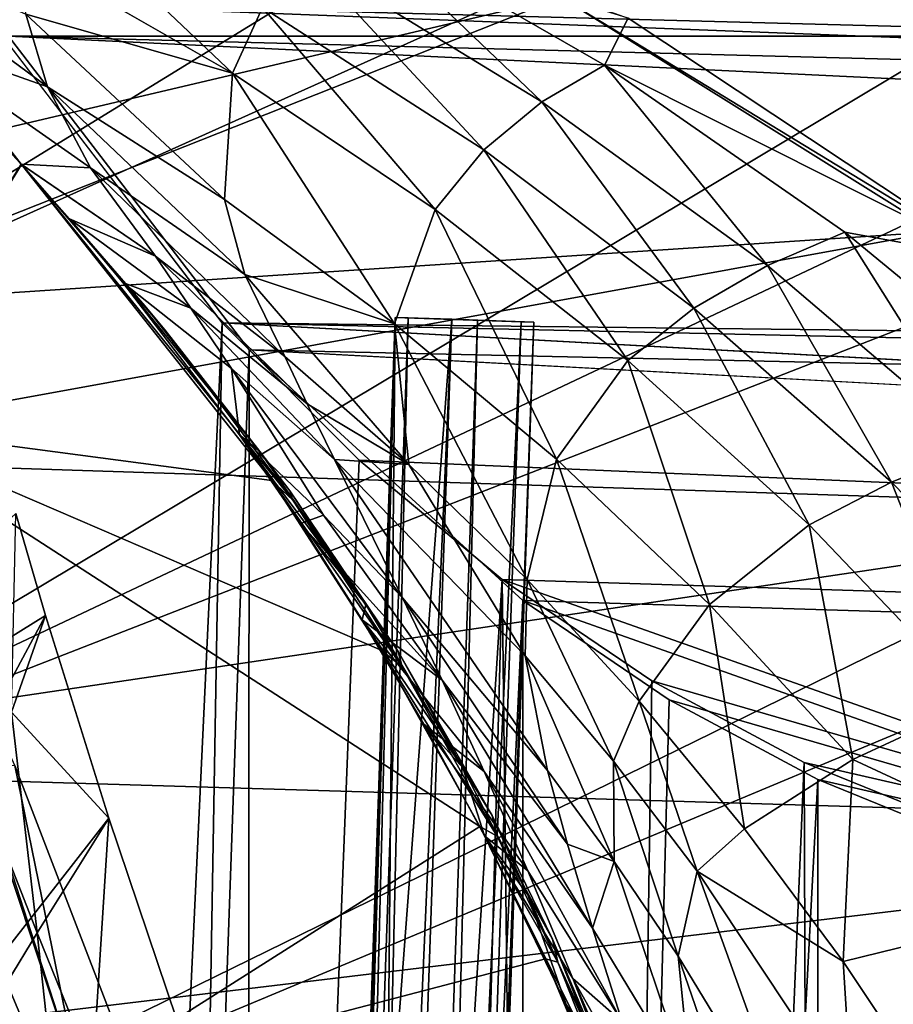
# Model space of a CAD drawing. Header units: metres. Extents: x 0 to 1004, y -708 to 0.
# Tile 28 of 103: x 89 to 148, y -201 to -135. Entities that reach past the tile are written whole.
import ezdxf

# ---------------------------------------------------------------- set-up
doc = ezdxf.new("R2010")
doc.units = ezdxf.units.M

msp = doc.modelspace()

# ---------------------------------------------------------------- linework, layer by layer
at = {"layer": 'top01'}
for points in [[(125.190033, -133.015198, 661.334717), (98.35495, -120.568481, 662.037415), (77.891426, -144.171539, 662.573303)], [(77.891426, -144.171539, 662.573303), (98.35495, -120.568481, 662.037415), (78.391762, -128.636993, 662.560181)], [(102.940353, -138.150208, 501.049255), (88.576805, -129.91954, 501.049255), (89.341034, -125.264824, 532.700256)], [(104.98056, -133.725479, 532.724182), (102.940353, -138.150208, 501.049255), (89.341034, -125.264824, 532.700256)], [(88.650467, -144.322479, 240.370224), (74.97776, -126.768234, 234.657715), (81.289398, -135.543457, 408.139984)], [(77.797256, -162.056335, 241.289352), (74.97776, -126.768234, 234.657715), (88.650467, -144.322479, 240.370224)], [(107.807404, -130.25148, 564.52356), (110.991119, -127.732986, 596.39978), (123.889717, -140.089279, 564.550598)], [(110.991119, -127.732986, 596.39978), (129.740082, -134.435089, 628.322754), (128.122391, -137.629944, 596.417236)], [(110.991119, -127.732986, 596.39978), (128.122391, -137.629944, 596.417236), (123.889717, -140.089279, 564.550598)], [(80.481934, -135.562149, 440.146881), (75.678833, -128.199692, 472.196136), (90.435593, -139.075638, 453.981445)], [(75.678833, -128.199692, 472.196136), (88.951767, -134.178284, 477.398926), (90.435593, -139.075638, 453.981445)], [(88.951767, -134.178284, 477.398926), (88.576805, -129.91954, 501.049255), (102.940353, -138.150208, 501.049255)], [(104.98056, -133.725479, 532.724182), (107.807404, -130.25148, 564.52356), (119.954422, -143.344849, 532.748108)], [(107.807404, -130.25148, 564.52356), (123.889717, -140.089279, 564.550598), (119.954422, -143.344849, 532.748108)], [(150.603806, -148.907761, 660.66925), (125.190033, -133.015198, 661.334717), (72.071655, -154.054321, 662.725708)], [(72.071655, -154.054321, 662.725708), (125.190033, -133.015198, 661.334717), (77.891426, -144.171539, 662.573303)], [(154.280563, -150.726608, 628.322754), (125.190033, -133.015198, 661.334717), (150.603806, -148.907761, 660.66925)], [(154.280563, -150.726608, 628.322754), (129.740082, -134.435089, 628.322754), (125.190033, -133.015198, 661.334717)], [(116.674675, -147.392715, 501.049255), (102.940353, -138.150208, 501.049255), (104.98056, -133.725479, 532.724182)], [(119.954422, -143.344849, 532.748108), (116.674675, -147.392715, 501.049255), (104.98056, -133.725479, 532.724182)], [(90.435593, -139.075638, 453.981445), (88.951767, -134.178284, 477.398926), (102.413231, -146.703796, 454.364899)], [(88.951767, -134.178284, 477.398926), (102.940353, -138.150208, 501.049255), (102.413231, -146.703796, 454.364899)], [(129.740082, -134.435089, 628.322754), (154.280563, -150.726608, 628.322754), (128.122391, -137.629944, 596.417236)], [(81.289398, -135.543457, 408.139984), (80.481934, -135.562149, 440.146881), (88.650467, -144.322479, 408.139984)], [(88.650467, -144.322479, 408.139984), (80.481934, -135.562149, 440.146881), (93.328293, -144.556656, 430.964935)], [(80.481934, -135.562149, 440.146881), (90.435593, -139.075638, 453.981445), (93.328293, -144.556656, 430.964935)], [(88.650467, -144.322479, 408.139984), (88.650467, -144.322479, 240.370224), (81.289398, -135.543457, 408.139984)], [(128.122391, -137.629944, 596.417236), (139.167053, -151.17244, 564.577698), (123.889717, -140.089279, 564.550598)], [(128.122391, -137.629944, 596.417236), (154.280563, -150.726608, 628.322754), (144.396408, -148.912979, 596.434692)], [(128.122391, -137.629944, 596.417236), (144.396408, -148.912979, 596.434692), (139.167053, -151.17244, 564.577698)], [(102.413231, -146.703796, 454.364899), (102.940353, -138.150208, 501.049255), (113.921112, -155.120407, 454.824524)], [(113.921112, -155.120407, 454.824524), (102.940353, -138.150208, 501.049255), (116.674675, -147.392715, 501.049255)], [(93.328293, -144.556656, 430.964935), (90.435593, -139.075638, 453.981445), (103.795029, -151.794312, 431.496185)], [(90.435593, -139.075638, 453.981445), (102.413231, -146.703796, 454.364899), (103.795029, -151.794312, 431.496185)], [(119.954422, -143.344849, 532.748108), (123.889717, -140.089279, 564.550598), (134.175613, -154.068909, 532.771973)], [(123.889717, -140.089279, 564.550598), (139.167053, -151.17244, 564.577698), (134.175613, -154.068909, 532.771973)], [(129.708603, -157.599197, 501.049255), (116.674675, -147.392715, 501.049255), (119.954422, -143.344849, 532.748108)], [(134.175613, -154.068909, 532.771973), (129.708603, -157.599197, 501.049255), (119.954422, -143.344849, 532.748108)], [(88.650467, -144.322479, 240.370224), (88.668053, -144.341919, 240.376358), (77.797256, -162.056335, 241.289352)], [(88.668053, -144.341919, 240.376358), (105.610115, -165.731873, 246.879181), (77.797256, -162.056335, 241.289352)], [(93.328293, -144.556656, 430.964935), (97.747139, -150.550797, 408.510498), (88.650467, -144.322479, 408.139984)], [(97.747139, -150.550797, 408.510498), (88.660416, -144.333466, 408.103271), (88.650467, -144.322479, 408.139984)], [(88.668053, -144.341919, 240.376358), (88.650467, -144.322479, 240.370224), (88.670448, -144.344543, 282.308929)], [(88.670448, -144.344543, 282.308929), (88.650467, -144.322479, 240.370224), (88.670197, -144.344269, 324.239838)], [(88.650467, -144.322479, 240.370224), (88.650467, -144.322479, 408.139984), (88.670197, -144.344269, 324.239838)], [(88.670197, -144.344269, 324.239838), (88.650467, -144.322479, 408.139984), (88.666824, -144.340546, 366.170746)], [(88.650467, -144.322479, 408.139984), (88.660416, -144.333466, 408.103271), (88.666824, -144.340546, 366.170746)], [(91.923637, -148.026245, 396.996796), (88.660416, -144.333466, 408.103271), (97.747139, -150.550797, 408.510498)], [(88.666824, -144.340546, 366.170746), (88.660416, -144.333466, 408.103271), (91.923637, -148.026245, 396.996796)], [(88.666824, -144.340546, 366.170746), (91.923637, -148.026245, 396.996796), (97.005737, -153.905975, 352.600098)], [(88.670197, -144.344269, 324.239838), (88.666824, -144.340546, 366.170746), (97.005737, -153.905975, 352.600098)], [(105.610115, -165.731873, 246.879181), (88.668053, -144.341919, 240.376358), (107.029373, -167.051926, 278.690796)], [(107.029373, -167.051926, 278.690796), (88.668053, -144.341919, 240.376358), (88.670448, -144.344543, 282.308929)], [(98.367912, -155.531693, 316.514069), (88.670448, -144.344543, 282.308929), (88.670197, -144.344269, 324.239838)], [(98.367912, -155.531693, 316.514069), (88.670197, -144.344269, 324.239838), (97.005737, -153.905975, 352.600098)], [(107.029373, -167.051926, 278.690796), (88.670448, -144.344543, 282.308929), (98.367912, -155.531693, 316.514069)], [(103.795029, -151.794312, 431.496185), (106.500053, -157.332748, 409.128479), (93.328293, -144.556656, 430.964935)], [(106.500053, -157.332748, 409.128479), (97.747139, -150.550797, 408.510498), (93.328293, -144.556656, 430.964935)], [(103.795029, -151.794312, 431.496185), (102.413231, -146.703796, 454.364899), (113.921112, -155.120407, 454.824524)], [(113.921112, -155.120407, 454.824524), (116.674675, -147.392715, 501.049255), (124.887856, -164.277863, 455.336273)], [(116.674675, -147.392715, 501.049255), (129.708603, -157.599197, 501.049255), (124.887856, -164.277863, 455.336273)], [(95.526718, -152.321991, 386.216644), (91.923637, -148.026245, 396.996796), (100.140663, -154.055405, 397.409515)], [(91.923637, -148.026245, 396.996796), (97.747139, -150.550797, 408.510498), (100.140663, -154.055405, 397.409515)], [(91.923637, -148.026245, 396.996796), (95.526718, -152.321991, 386.216644), (97.005737, -153.905975, 352.600098)], [(173.657318, -167.69252, 660.065552), (150.603806, -148.907761, 660.66925), (66.513504, -164.182388, 662.871216)], [(66.513504, -164.182388, 662.871216), (150.603806, -148.907761, 660.66925), (72.071655, -154.054321, 662.725708)], [(144.396408, -148.912979, 596.434692), (153.541718, -163.432632, 564.604797), (139.167053, -151.17244, 564.577698)], [(154.280563, -150.726608, 628.322754), (159.700363, -161.505997, 596.452087), (144.396408, -148.912979, 596.434692)], [(144.396408, -148.912979, 596.434692), (159.700363, -161.505997, 596.452087), (153.541718, -163.432632, 564.604797)], [(100.140663, -154.055405, 397.409515), (97.747139, -150.550797, 408.510498), (108.014694, -160.543976, 398.056549)], [(97.747139, -150.550797, 408.510498), (106.500053, -157.332748, 409.128479), (108.014694, -160.543976, 398.056549)], [(134.175613, -154.068909, 532.771973), (139.167053, -151.17244, 564.577698), (147.561508, -165.837006, 532.795898)], [(139.167053, -151.17244, 564.577698), (153.541718, -163.432632, 564.604797), (147.561508, -165.837006, 532.795898)], [(113.921112, -155.120407, 454.824524), (114.890015, -164.640152, 409.895569), (103.795029, -151.794312, 431.496185)], [(114.890015, -164.640152, 409.895569), (106.500053, -157.332748, 409.128479), (103.795029, -151.794312, 431.496185)], [(103.419975, -162.640335, 365.689636), (95.526718, -152.321991, 386.216644), (102.872185, -158.142502, 386.614288)], [(95.526718, -152.321991, 386.216644), (100.140663, -154.055405, 397.409515), (102.872185, -158.142502, 386.614288)], [(97.005737, -153.905975, 352.600098), (95.526718, -152.321991, 386.216644), (104.801338, -163.772415, 339.935059)], [(95.526718, -152.321991, 386.216644), (103.419975, -162.640335, 365.689636), (104.801338, -163.772415, 339.935059)], [(97.005737, -153.905975, 352.600098), (104.801338, -163.772415, 339.935059), (98.367912, -155.531693, 316.514069)], [(102.872185, -158.142502, 386.614288), (100.140663, -154.055405, 397.409515), (109.851807, -164.294052, 387.249664)], [(100.140663, -154.055405, 397.409515), (108.014694, -160.543976, 398.056549), (109.851807, -164.294052, 387.249664)], [(141.974609, -168.716766, 501.049255), (129.708603, -157.599197, 501.049255), (134.175613, -154.068909, 532.771973)], [(147.561508, -165.837006, 532.795898), (141.974609, -168.716766, 501.049255), (134.175613, -154.068909, 532.771973)], [(124.887856, -164.277863, 455.336273), (122.88945, -172.431961, 410.749725), (113.921112, -155.120407, 454.824524)], [(122.88945, -172.431961, 410.749725), (114.890015, -164.640152, 409.895569), (113.921112, -155.120407, 454.824524)], [(106.837662, -166.430481, 309.314453), (107.029373, -167.051926, 278.690796), (98.367912, -155.531693, 316.514069)], [(104.801338, -163.772415, 339.935059), (106.837662, -166.430481, 309.314453), (98.367912, -155.531693, 316.514069)], [(108.014694, -160.543976, 398.056549), (106.500053, -157.332748, 409.128479), (114.890015, -164.640152, 409.895569)], [(124.887856, -164.277863, 455.336273), (129.708603, -157.599197, 501.049255), (135.244949, -174.125107, 455.876099)], [(129.708603, -157.599197, 501.049255), (141.974609, -168.716766, 501.049255), (135.244949, -174.125107, 455.876099)], [(109.851807, -164.294052, 387.249664), (114.465019, -173.655441, 366.478912), (102.872185, -158.142502, 386.614288)], [(114.465019, -173.655441, 366.478912), (109.118011, -168.073471, 365.994415), (102.872185, -158.142502, 386.614288)], [(102.872185, -158.142502, 386.614288), (109.118011, -168.073471, 365.994415), (103.419975, -162.640335, 365.689636)], [(109.851807, -164.294052, 387.249664), (108.014694, -160.543976, 398.056549), (114.890015, -164.640152, 409.895569)], [(77.797256, -162.056335, 241.289352), (92.571938, -206.354126, 251.46524), (79.032036, -164.5867, 239.605972)], [(92.571938, -206.354126, 251.46524), (77.797256, -162.056335, 241.289352), (119.697037, -189.131226, 253.428101)], [(77.797256, -162.056335, 241.289352), (113.011009, -177.20903, 250.164398), (119.697037, -189.131226, 253.428101)], [(77.797256, -162.056335, 241.289352), (105.610115, -165.731873, 246.879181), (113.011009, -177.20903, 250.164398)], [(109.118011, -168.073471, 365.994415), (107.556938, -168.629532, 355.959808), (103.419975, -162.640335, 365.689636)], [(104.801338, -163.772415, 339.935059), (103.419975, -162.640335, 365.689636), (111.980202, -174.123718, 328.175842)], [(103.419975, -162.640335, 365.689636), (107.556938, -168.629532, 355.959808), (111.980202, -174.123718, 328.175842)], [(104.801338, -163.772415, 339.935059), (111.980202, -174.123718, 328.175842), (106.837662, -166.430481, 309.314453)], [(147.561508, -165.837006, 532.795898), (153.541718, -163.432632, 564.604797), (160.034378, -178.582336, 532.819824)], [(56.236809, -185.134598, 663.14032), (173.657318, -167.69252, 660.065552), (66.513504, -164.182388, 662.871216)], [(122.770035, -177.582153, 388.940582), (124.259895, -185.355469, 367.760254), (109.851807, -164.294052, 387.249664)], [(124.259895, -185.355469, 367.760254), (114.465019, -173.655441, 366.478912), (109.851807, -164.294052, 387.249664)], [(122.770035, -177.582153, 388.940582), (109.851807, -164.294052, 387.249664), (114.890015, -164.640152, 409.895569)], [(130.472427, -180.665222, 411.628815), (122.88945, -172.431961, 410.749725), (124.887856, -164.277863, 455.336273)], [(135.244949, -174.125107, 455.876099), (130.472427, -180.665222, 411.628815), (124.887856, -164.277863, 455.336273)], [(92.571938, -206.354126, 251.46524), (88.223709, -185.001648, 227.168167), (79.032036, -164.5867, 239.605972)], [(122.770035, -177.582153, 388.940582), (114.890015, -164.640152, 409.895569), (122.88945, -172.431961, 410.749725)], [(113.011009, -177.20903, 250.164398), (105.610115, -165.731873, 246.879181), (114.443565, -178.339508, 277.107758)], [(114.443565, -178.339508, 277.107758), (105.610115, -165.731873, 246.879181), (107.029373, -167.051926, 278.690796)], [(153.409164, -180.68782, 501.049255), (141.974609, -168.716766, 501.049255), (147.561508, -165.837006, 532.795898)], [(160.034378, -178.582336, 532.819824), (153.409164, -180.68782, 501.049255), (147.561508, -165.837006, 532.795898)], [(111.980202, -174.123718, 328.175842), (114.173958, -177.293823, 302.643372), (106.837662, -166.430481, 309.314453)], [(106.837662, -166.430481, 309.314453), (114.173958, -177.293823, 302.643372), (107.029373, -167.051926, 278.690796)], [(114.173958, -177.293823, 302.643372), (114.443565, -178.339508, 277.107758), (107.029373, -167.051926, 278.690796)], [(194.273987, -189.270874, 659.525696), (173.657318, -167.69252, 660.065552), (56.236809, -185.134598, 663.14032)], [(90.296265, -174.85466, 1606.250244), (88.274117, -167.954025, 1606.303101), (61.481586, -192.739395, 1607.004761)], [(90.296265, -174.85466, 1606.250244), (87.990616, -181.393585, 1587.684692), (88.274117, -167.954025, 1606.303101)], [(117.13353, -179.241379, 356.566284), (107.556938, -168.629532, 355.959808), (109.118011, -168.073471, 365.994415)], [(117.13353, -179.241379, 356.566284), (109.118011, -168.073471, 365.994415), (114.465019, -173.655441, 366.478912)], [(111.735992, -175.155411, 346.600128), (107.556938, -168.629532, 355.959808), (117.13353, -179.241379, 356.566284)], [(111.980202, -174.123718, 328.175842), (107.556938, -168.629532, 355.959808), (111.735992, -175.155411, 346.600128)], [(135.244949, -174.125107, 455.876099), (141.974609, -168.716766, 501.049255), (144.927032, -184.607925, 456.419769)], [(141.974609, -168.716766, 501.049255), (153.409164, -180.68782, 501.049255), (144.927032, -184.607925, 456.419769)], [(128.739456, -184.711761, 389.849091), (122.770035, -177.582153, 388.940582), (122.88945, -172.431961, 410.749725)], [(128.739456, -184.711761, 389.849091), (122.88945, -172.431961, 410.749725), (130.472427, -180.665222, 411.628815)], [(125.619743, -190.335968, 357.534943), (117.13353, -179.241379, 356.566284), (114.465019, -173.655441, 366.478912)], [(114.465019, -173.655441, 366.478912), (124.259895, -185.355469, 367.760254), (125.619743, -190.335968, 357.534943)], [(111.980202, -174.123718, 328.175842), (111.735992, -175.155411, 346.600128), (118.532761, -185.164246, 317.324951)], [(114.173958, -177.293823, 302.643372), (111.980202, -174.123718, 328.175842), (118.532761, -185.164246, 317.324951)], [(137.614853, -189.295364, 412.470612), (130.472427, -180.665222, 411.628815), (135.244949, -174.125107, 455.876099)], [(144.927032, -184.607925, 456.419769), (137.614853, -189.295364, 412.470612), (135.244949, -174.125107, 455.876099)], [(57.383121, -236.252899, 1607.112061), (94.581131, -188.58287, 1606.137939), (90.296265, -174.85466, 1606.250244)], [(57.383121, -236.252899, 1607.112061), (90.296265, -174.85466, 1606.250244), (61.481586, -192.739395, 1607.004761)], [(90.296265, -174.85466, 1606.250244), (94.581131, -188.58287, 1606.137939), (87.990616, -181.393585, 1587.684692)], [(115.902756, -182.207504, 337.624542), (111.735992, -175.155411, 346.600128), (119.975876, -185.409958, 347.005463)], [(119.975876, -185.409958, 347.005463), (111.735992, -175.155411, 346.600128), (117.13353, -179.241379, 356.566284)], [(111.735992, -175.155411, 346.600128), (115.902756, -182.207504, 337.624542), (118.532761, -185.164246, 317.324951)], [(119.697037, -189.131226, 253.428101), (113.011009, -177.20903, 250.164398), (120.854942, -189.78746, 275.682159)], [(120.854942, -189.78746, 275.682159), (113.011009, -177.20903, 250.164398), (114.443565, -178.339508, 277.107758)], [(114.443565, -178.339508, 277.107758), (114.173958, -177.293823, 302.643372), (120.516792, -188.384445, 296.504913)], [(120.516792, -188.384445, 296.504913), (114.173958, -177.293823, 302.643372), (118.532761, -185.164246, 317.324951)], [(128.739456, -184.711761, 389.849091), (128.786072, -191.516891, 368.44339), (122.770035, -177.582153, 388.940582)], [(128.786072, -191.516891, 368.44339), (124.259895, -185.355469, 367.760254), (122.770035, -177.582153, 388.940582)], [(120.854942, -189.78746, 275.682159), (114.443565, -178.339508, 277.107758), (120.516792, -188.384445, 296.504913)], [(127.327492, -196.014145, 347.637817), (117.13353, -179.241379, 356.566284), (125.619743, -190.335968, 357.534943)], [(127.327492, -196.014145, 347.637817), (119.975876, -185.409958, 347.005463), (117.13353, -179.241379, 356.566284)], [(134.404846, -192.158707, 390.701569), (128.739456, -184.711761, 389.849091), (130.472427, -180.665222, 411.628815)], [(134.404846, -192.158707, 390.701569), (130.472427, -180.665222, 411.628815), (137.614853, -189.295364, 412.470612)], [(144.927032, -184.607925, 456.419769), (153.409164, -180.68782, 501.049255), (163.953018, -193.450378, 501.049255)], [(87.990616, -181.393585, 1587.684692), (89.71843, -196.338058, 1568.41626), (86.298538, -187.609283, 1567.95813)], [(94.581131, -188.58287, 1606.137939), (89.71843, -196.338058, 1568.41626), (87.990616, -181.393585, 1587.684692)], [(122.944572, -192.144287, 337.823792), (120.007156, -189.775543, 329.049469), (115.902756, -182.207504, 337.624542)], [(122.944572, -192.144287, 337.823792), (115.902756, -182.207504, 337.624542), (119.975876, -185.409958, 347.005463)], [(118.532761, -185.164246, 317.324951), (115.902756, -182.207504, 337.624542), (120.007156, -189.775543, 329.049469)], [(51.296307, -205.088226, 211.991547), (51.296307, -184.075882, 223.661514), (96.512947, -206.580002, 216.199951)], [(96.512947, -206.580002, 216.199951), (51.296307, -184.075882, 223.661514), (88.223709, -185.001648, 227.168167)], [(47.166103, -206.939041, 663.377869), (194.273987, -189.270874, 659.525696), (56.236809, -185.134598, 663.14032)], [(88.223709, -185.001648, 227.168167), (92.571938, -206.354126, 251.46524), (96.512947, -206.580002, 216.199951)], [(118.532761, -185.164246, 317.324951), (120.007156, -189.775543, 329.049469), (122.929359, -193.754929, 310.006592)], [(118.532761, -185.164246, 317.324951), (122.929359, -193.754929, 310.006592), (120.516792, -188.384445, 296.504913)], [(134.404846, -192.158707, 390.701569), (133.11792, -197.913986, 369.078979), (128.739456, -184.711761, 389.849091)], [(133.11792, -197.913986, 369.078979), (128.786072, -191.516891, 368.44339), (128.739456, -184.711761, 389.849091)], [(144.294586, -198.276489, 413.212738), (137.614853, -189.295364, 412.470612), (144.927032, -184.607925, 456.419769)], [(163.953018, -193.450378, 501.049255), (144.294586, -198.276489, 413.212738), (144.927032, -184.607925, 456.419769)], [(122.944572, -192.144287, 337.823792), (119.975876, -185.409958, 347.005463), (129.325928, -202.357285, 338.125763)], [(119.975876, -185.409958, 347.005463), (127.327492, -196.014145, 347.637817), (129.325928, -202.357285, 338.125763)], [(124.259895, -185.355469, 367.760254), (128.786072, -191.516891, 368.44339), (125.619743, -190.335968, 357.534943)], [(89.71843, -196.338058, 1568.41626), (87.683372, -199.716202, 1548.911987), (86.298538, -187.609283, 1567.95813)], [(122.929359, -193.754929, 310.006592), (124.607666, -196.754715, 292.36673), (120.516792, -188.384445, 296.504913)], [(120.516792, -188.384445, 296.504913), (124.607666, -196.754715, 292.36673), (120.854942, -189.78746, 275.682159)], [(99.175949, -202.210419, 1606.0177), (94.581131, -188.58287, 1606.137939), (57.383121, -236.252899, 1607.112061)], [(89.71843, -196.338058, 1568.41626), (94.581131, -188.58287, 1606.137939), (93.505066, -205.626892, 1569.093384)], [(92.571938, -206.354126, 251.46524), (119.697037, -189.131226, 253.428101), (124.135574, -198.084137, 255.749344)], [(94.581131, -188.58287, 1606.137939), (99.175949, -202.210419, 1606.0177), (93.505066, -205.626892, 1569.093384)], [(124.135574, -198.084137, 255.749344), (119.697037, -189.131226, 253.428101), (124.980476, -198.313095, 274.724731)], [(124.980476, -198.313095, 274.724731), (119.697037, -189.131226, 253.428101), (120.854942, -189.78746, 275.682159)], [(47.166103, -206.939041, 663.377869), (212.231308, -213.501617, 659.055481), (194.273987, -189.270874, 659.525696)], [(125.544258, -201.176163, 317.792633), (120.007156, -189.775543, 329.049469), (130.145386, -210.062088, 317.894958)], [(130.145386, -210.062088, 317.894958), (120.007156, -189.775543, 329.049469), (125.992218, -199.424118, 329.0495)], [(125.992218, -199.424118, 329.0495), (120.007156, -189.775543, 329.049469), (122.944572, -192.144287, 337.823792)], [(120.007156, -189.775543, 329.049469), (125.544258, -201.176163, 317.792633), (122.929359, -193.754929, 310.006592)], [(124.607666, -196.754715, 292.36673), (124.980476, -198.313095, 274.724731), (120.854942, -189.78746, 275.682159)], [(144.294586, -198.276489, 413.212738), (134.404846, -192.158707, 390.701569), (137.614853, -189.295364, 412.470612)], [(128.786072, -191.516891, 368.44339), (127.327492, -196.014145, 347.637817), (125.619743, -190.335968, 357.534943)], [(134.031845, -207.116989, 348.281067), (127.327492, -196.014145, 347.637817), (128.786072, -191.516891, 368.44339)], [(133.11792, -197.913986, 369.078979), (134.031845, -207.116989, 348.281067), (128.786072, -191.516891, 368.44339)], [(129.325928, -202.357285, 338.125763), (125.992218, -199.424118, 329.0495), (122.944572, -192.144287, 337.823792)], [(141.361862, -211.497131, 369.979553), (133.11792, -197.913986, 369.078979), (134.404846, -192.158707, 390.701569)], [(144.898132, -207.980591, 391.943298), (134.404846, -192.158707, 390.701569), (144.294586, -198.276489, 413.212738)], [(144.898132, -207.980591, 391.943298), (141.361862, -211.497131, 369.979553), (134.404846, -192.158707, 390.701569)], [(122.929359, -193.754929, 310.006592), (125.544258, -201.176163, 317.792633), (127.56916, -204.173431, 302.316284)], [(122.929359, -193.754929, 310.006592), (127.56916, -204.173431, 302.316284), (124.607666, -196.754715, 292.36673)], [(150.491486, -207.561539, 413.792694), (144.294586, -198.276489, 413.212738), (163.953018, -193.450378, 501.049255)], [(87.683372, -199.716202, 1548.911987), (89.71843, -196.338058, 1568.41626), (90.940285, -207.521271, 1550.52771)], [(89.71843, -196.338058, 1568.41626), (93.505066, -205.626892, 1569.093384), (90.940285, -207.521271, 1550.52771)], [(129.325928, -202.357285, 338.125763), (127.327492, -196.014145, 347.637817), (134.031845, -207.116989, 348.281067)], [(127.56916, -204.173431, 302.316284), (128.813919, -206.695908, 288.005524), (124.607666, -196.754715, 292.36673)], [(124.607666, -196.754715, 292.36673), (128.813919, -206.695908, 288.005524), (124.980476, -198.313095, 274.724731)], [(132.867233, -219.082504, 260.62207), (92.571938, -206.354126, 251.46524), (124.135574, -198.084137, 255.749344)], [(133.009766, -218.619522, 272.726166), (132.867233, -219.082504, 260.62207), (124.135574, -198.084137, 255.749344)], [(133.009766, -218.619522, 272.726166), (124.135574, -198.084137, 255.749344), (124.980476, -198.313095, 274.724731)], [(128.813919, -206.695908, 288.005524), (133.009766, -218.619522, 272.726166), (124.980476, -198.313095, 274.724731)], [(141.361862, -211.497131, 369.979553), (140.333145, -218.86525, 348.718903), (133.11792, -197.913986, 369.078979)], [(140.333145, -218.86525, 348.718903), (134.031845, -207.116989, 348.281067), (133.11792, -197.913986, 369.078979)], [(150.491486, -207.561539, 413.792694), (144.898132, -207.980591, 391.943298), (144.294586, -198.276489, 413.212738)], [(90.940285, -207.521271, 1550.52771), (88.100677, -208.4673, 1531.696411), (87.683372, -199.716202, 1548.911987)], [(130.145386, -210.062088, 317.894958), (125.992218, -199.424118, 329.0495), (134.569916, -219.05423, 318.084259)], [(125.992218, -199.424118, 329.0495), (131.550308, -209.324799, 329.0495), (134.569916, -219.05423, 318.084259)], [(129.325928, -202.357285, 338.125763), (131.550308, -209.324799, 329.0495), (125.992218, -199.424118, 329.0495)]]:
    msp.add_3dface(points, dxfattribs=at)
at = {"layer": 'top0123410'}
for points in [[(87.78653, -135.652328, 2127.388916), (74.453918, -111.251724, 2111.123535), (916.262817, -135.652328, 2127.388916)], [(74.453918, -111.251724, 2111.123535), (929.595459, -111.251724, 2111.123535), (916.262817, -135.652328, 2127.388916)], [(85.591202, -133.342072, 2129.335449), (81.185699, -603.50061, 2124.563965), (102.249924, -155.053757, 2143.80835)], [(892.532837, -164.3479, 2150.003662), (85.591202, -133.342072, 2129.335449), (102.249924, -155.053757, 2143.80835)], [(892.532837, -164.3479, 2150.003662), (901.799438, -155.053757, 2143.80835), (85.591202, -133.342072, 2129.335449)], [(901.799438, -155.053757, 2143.80835), (918.45813, -133.342072, 2129.335449), (85.591202, -133.342072, 2129.335449)], [(104.082817, -156.892273, 2141.547363), (87.78653, -135.652328, 2127.388916), (881.439697, -173.853394, 2152.853516)], [(881.439697, -173.853394, 2152.853516), (87.78653, -135.652328, 2127.388916), (899.966553, -156.892273, 2141.547363)], [(87.78653, -135.652328, 2127.388916), (916.262817, -135.652328, 2127.388916), (899.966553, -156.892273, 2141.547363)], [(87.78653, -135.652328, 2127.388916), (104.082817, -156.892273, 2141.547363), (88.515663, -595.288696, 2128.133789)], [(81.185699, -603.50061, 2124.563965), (94.749832, -588.380432, 2137.897949), (102.249924, -155.053757, 2143.80835)], [(102.249924, -155.053757, 2143.80835), (94.749832, -588.380432, 2137.897949), (111.516518, -164.3479, 2150.003662)], [(102.249924, -155.053757, 2143.80835), (111.516518, -164.3479, 2150.003662), (820.797729, -194.344879, 2169.999756)], [(882.837769, -172.413788, 2155.380371), (102.249924, -155.053757, 2143.80835), (820.797729, -194.344879, 2169.999756)], [(882.837769, -172.413788, 2155.380371), (892.532837, -164.3479, 2150.003662), (102.249924, -155.053757, 2143.80835)], [(104.082817, -156.892273, 2141.547363), (103.835167, -579.368164, 2141.365967), (88.515663, -595.288696, 2128.133789)], [(104.082817, -156.892273, 2141.547363), (122.609673, -173.853394, 2152.853516), (103.835167, -579.368164, 2141.365967)], [(122.609673, -173.853394, 2152.853516), (104.082817, -156.892273, 2141.547363), (820.797729, -195.290787, 2167.143799)], [(820.797729, -195.290787, 2167.143799), (104.082817, -156.892273, 2141.547363), (881.439697, -173.853394, 2152.853516)], [(94.749832, -588.380432, 2137.897949), (121.211578, -172.413788, 2155.380371), (111.516518, -164.3479, 2150.003662)], [(111.516518, -164.3479, 2150.003662), (121.211578, -172.413788, 2155.380371), (820.797729, -194.344879, 2169.999756)], [(94.749832, -588.380432, 2137.897949), (110.42141, -573.584229, 2149.328857), (121.211578, -172.413788, 2155.380371)], [(110.42141, -573.584229, 2149.328857), (125.750542, -561.631348, 2157.554688), (121.211578, -172.413788, 2155.380371)], [(121.211578, -172.413788, 2155.380371), (125.750542, -561.631348, 2157.554688), (131.326553, -179.270859, 2159.951416)], [(820.797729, -194.344879, 2169.999756), (121.211578, -172.413788, 2155.380371), (183.251587, -194.344879, 2169.999756)], [(121.211578, -172.413788, 2155.380371), (131.326553, -179.270859, 2159.951416), (183.251587, -194.344879, 2169.999756)], [(122.609673, -173.853394, 2152.853516), (122.587097, -563.486084, 2152.842285), (103.835167, -579.368164, 2141.365967)], [(122.609673, -173.853394, 2152.853516), (132.496857, -180.556198, 2157.321777), (122.587097, -563.486084, 2152.842285)], [(132.496857, -180.556198, 2157.321777), (122.609673, -173.853394, 2152.853516), (183.251587, -195.290787, 2167.143799)], [(183.251587, -195.290787, 2167.143799), (122.609673, -173.853394, 2152.853516), (820.797729, -195.290787, 2167.143799)], [(125.750542, -561.631348, 2157.554688), (141.638123, -184.808121, 2163.642578), (131.326553, -179.270859, 2159.951416)], [(183.251587, -194.344879, 2169.999756), (131.326553, -179.270859, 2159.951416), (141.638123, -184.808121, 2163.642578)], [(132.496857, -180.556198, 2157.321777), (142.576218, -185.968872, 2160.929688), (122.587097, -563.486084, 2152.842285)], [(142.576218, -185.968872, 2160.929688), (132.496857, -180.556198, 2157.321777), (183.251587, -195.290787, 2167.143799)], [(125.750542, -561.631348, 2157.554688), (142.98912, -551.227539, 2164.058594), (141.638123, -184.808121, 2163.642578)], [(142.98912, -551.227539, 2164.058594), (152.157364, -189.080948, 2166.490723), (141.638123, -184.808121, 2163.642578)], [(141.638123, -184.808121, 2163.642578), (152.157364, -189.080948, 2166.490723), (183.251587, -194.344879, 2169.999756)], [(122.587097, -563.486084, 2152.842285), (142.576218, -185.968872, 2160.929688), (142.541992, -550.832275, 2160.918945)], [(142.576218, -185.968872, 2160.929688), (152.858765, -190.145584, 2163.713867), (142.541992, -550.832275, 2160.918945)], [(152.858765, -190.145584, 2163.713867), (142.576218, -185.968872, 2160.929688), (183.251587, -195.290787, 2167.143799)], [(152.157364, -189.080948, 2166.490723), (142.98912, -551.227539, 2164.058594), (162.642105, -192.050552, 2168.470215)], [(142.541992, -550.832275, 2160.918945), (152.858765, -190.145584, 2163.713867), (163.107574, -193.04834, 2165.648926)], [(142.98912, -551.227539, 2164.058594), (162.307663, -543.68689, 2168.419922), (162.642105, -192.050552, 2168.470215)], [(142.541992, -550.832275, 2160.918945), (163.107574, -193.04834, 2165.648926), (162.912491, -542.769653, 2165.619629)]]:
    msp.add_3dface(points, dxfattribs=at)
at = {"layer": 'top0123414'}
for points in [[(100.005402, -554.440857, 1629.289795), (113.965202, -154.68454, 1629.289795), (102.319984, -494.485138, 1628.775024)], [(113.965202, -154.68454, 1629.289795), (100.005402, -554.440857, 1629.289795), (100.873116, -554.471191, 1634.213867)], [(114.832909, -154.714844, 1634.213867), (113.965202, -154.68454, 1629.289795), (100.873116, -554.471191, 1634.213867)], [(114.832909, -154.714844, 1634.213867), (100.873116, -554.471191, 1634.213867), (105.56871, -554.635132, 1635.92395)], [(113.965202, -154.68454, 1629.289795), (112.091843, -214.655701, 1628.775024), (102.319984, -494.485138, 1628.775024)], [(103.83329, -554.574524, 1626.075806), (117.793091, -154.818207, 1626.075806), (122.488686, -154.982193, 1627.786011)], [(103.83329, -554.574524, 1626.075806), (115.15416, -214.762634, 1626.203857), (117.793091, -154.818207, 1626.075806)], [(108.528893, -554.738525, 1627.786011), (103.83329, -554.574524, 1626.075806), (122.488686, -154.982193, 1627.786011)], [(119.528511, -154.878815, 1635.92395), (114.832909, -154.714844, 1634.213867), (105.56871, -554.635132, 1635.92395)], [(119.528511, -154.878815, 1635.92395), (105.56871, -554.635132, 1635.92395), (109.396599, -554.768799, 1632.709961)], [(108.528893, -554.738525, 1627.786011), (122.488686, -154.982193, 1627.786011), (123.3564, -155.012482, 1632.709961)], [(109.396599, -554.768799, 1632.709961), (108.528893, -554.738525, 1627.786011), (123.3564, -155.012482, 1632.709961)], [(123.3564, -155.012482, 1632.709961), (119.528511, -154.878815, 1635.92395), (109.396599, -554.768799, 1632.709961)], [(113.965202, -154.68454, 1629.289795), (112.452538, -213.253708, 1628.235474), (112.091843, -214.655701, 1628.775024)], [(113.424675, -212.701065, 1627.169678), (112.452538, -213.253708, 1628.235474), (113.965202, -154.68454, 1629.289795)], [(117.793091, -154.818207, 1626.075806), (113.424675, -212.701065, 1627.169678), (113.965202, -154.68454, 1629.289795)], [(115.15416, -214.762634, 1626.203857), (113.424675, -212.701065, 1627.169678), (117.793091, -154.818207, 1626.075806)], [(122.488686, -154.982193, 1627.786011), (113.965202, -154.68454, 1629.289795), (123.3564, -155.012482, 1632.709961)], [(113.965202, -154.68454, 1629.289795), (114.832909, -154.714844, 1634.213867), (123.3564, -155.012482, 1632.709961)], [(122.488686, -154.982193, 1627.786011), (117.793091, -154.818207, 1626.075806), (113.965202, -154.68454, 1629.289795)], [(123.3564, -155.012482, 1632.709961), (114.832909, -154.714844, 1634.213867), (119.528511, -154.878815, 1635.92395)]]:
    msp.add_3dface(points, dxfattribs=at)
at = {"layer": 'top0123459'}
for points in [[(994.049377, -10, 90), (217.024673, -653.266907, 90), (10, -10, 90)], [(217.024673, -653.266907, 90), (10, -694.05426, 90), (10, -10, 90)], [(71.243011, -126.71492, 116.126305), (67.721138, -157.298203, 115.592468), (214.452957, -67.146965, 117.166069)], [(214.452957, -67.146965, 117.166069), (67.721138, -157.298203, 115.592468), (262.337708, -69.780937, 117.120087)], [(67.721138, -157.298203, 115.592468), (64.753654, -187.940216, 115.05761), (262.337708, -69.780937, 117.120087)], [(262.337708, -69.780937, 117.120087), (64.753654, -187.940216, 115.05761), (310.246368, -71.936363, 117.082466)], [(64.753654, -187.940216, 115.05761), (358.174194, -73.613029, 117.0532), (310.246368, -71.936363, 117.082466)], [(64.753654, -187.940216, 115.05761), (62.34153, -218.630936, 114.521904), (358.174194, -73.613029, 117.0532)], [(62.34153, -218.630936, 114.521904), (406.116364, -74.810768, 117.032295), (358.174194, -73.613029, 117.0532)], [(60.485558, -249.360291, 113.985519), (59.186348, -280.118225, 113.448639), (406.116364, -74.810768, 117.032295)], [(406.116364, -74.810768, 117.032295), (59.186348, -280.118225, 113.448639), (489.911316, -508.234344, 109.46685)], [(62.34153, -218.630936, 114.521904), (60.485558, -249.360291, 113.985519), (406.116364, -74.810768, 117.032295)]]:
    msp.add_3dface(points, dxfattribs=at)

doc.saveas('drawing.dxf')
